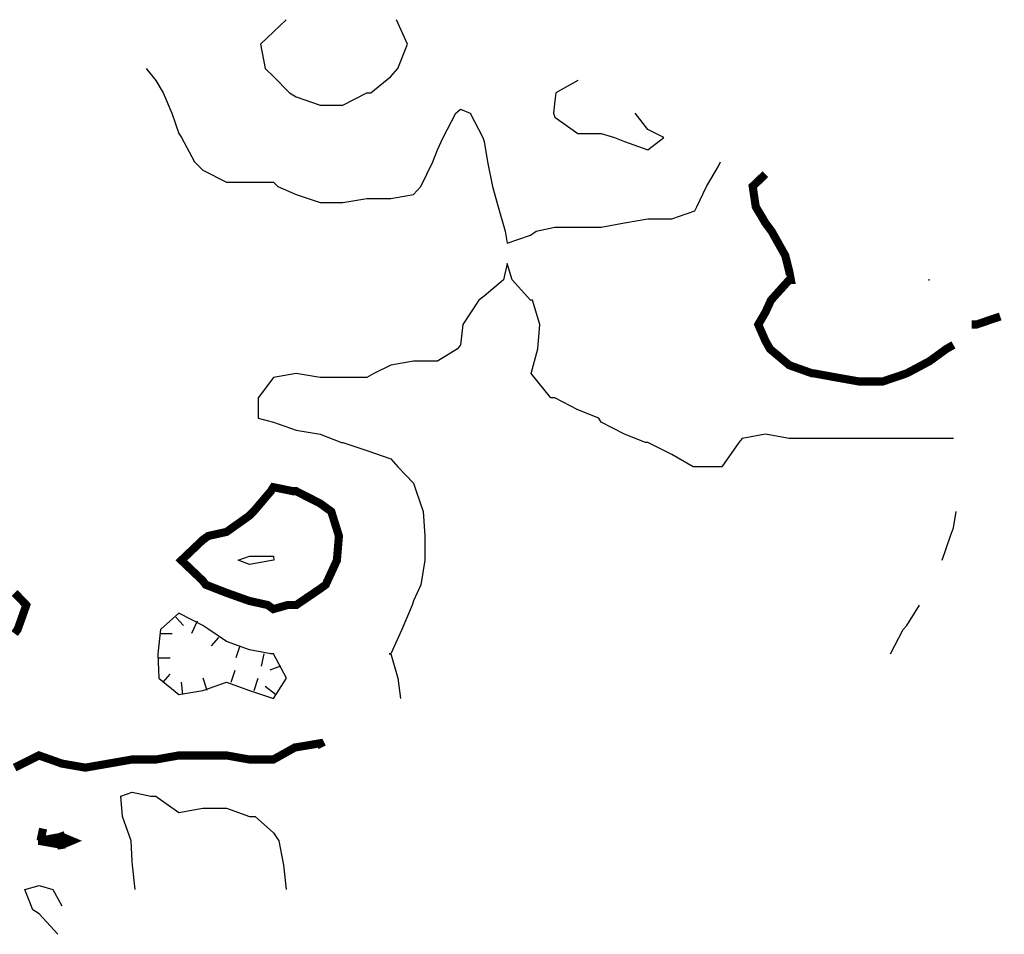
# Model space of a CAD drawing. Extents: x 628896 to 629898, y 4519176 to 4520140.
# Tile 23 of 24: x 629777 to 629898, y 4519245 to 4519358. Entities that reach past the tile are written whole.
import ezdxf

# ---------------------------------------------------------------- set-up
doc = ezdxf.new("R2010")
doc.units = 0

msp = doc.modelspace()

# ---------------------------------------------------------------- linework, layer by layer
at = {"layer": 'GSLAYER', "linetype": 'CONTINUOUS', "flags": 128}
for points in [[(629809.8125, 4519357.5), (629808.25, 4519356), (629806.6875, 4519354.5), (629807.25, 4519351.5), (629808.25, 4519350.5), (629810.25, 4519348.5), (629811.0625, 4519348), (629814, 4519347), (629816.8125, 4519347), (629819.75, 4519348.5), (629820.25, 4519348.5)], [(629820.25, 4519348.5), (629822.6875, 4519350.5), (629823.5625, 4519351.5), (629824.75, 4519354.5), (629823.375, 4519357.5)], [(629792.625, 4519351.5), (629793.8125, 4519350), (629794.6875, 4519348.5), (629795.75, 4519346), (629796.625, 4519343.5), (629796.9375, 4519343), (629798.5625, 4519340), (629799.5625, 4519339), (629802.5, 4519337.5), (629805.3125, 4519337.5), (629808.25, 4519337.5), (629808.8125, 4519337), (629811.0625, 4519336), (629814, 4519335), (629816.8125, 4519335), (629819.75, 4519335.5), (629822.6875, 4519335.5), (629825.5, 4519336), (629826.375, 4519337), (629827.875, 4519340), (629828.4375, 4519341.5), (629829.125, 4519343), (629830.6875, 4519346), (629831.25, 4519346.5), (629832.4375, 4519346), (629834, 4519343), (629834.1875, 4519342.5), (629834.5625, 4519340), (629835.1875, 4519337), (629835.875, 4519334.5), (629836.75, 4519331.5), (629837, 4519330), (629839.875, 4519331), (629840.5625, 4519331.5)], [(629845.6875, 4519350), (629843, 4519348.5), (629842.875, 4519347.5), (629842.6875, 4519346), (629842.875, 4519345.5), (629845.6875, 4519343.5), (629848.5625, 4519343.5), (629850.1875, 4519343), (629851.4375, 4519342.5), (629854.3125, 4519341.5), (629856.25, 4519343)], [(629856.25, 4519343), (629854.3125, 4519344), (629852.75, 4519346)], [(629840.5625, 4519331.5), (629842.875, 4519332), (629845.6875, 4519332), (629848.5625, 4519332), (629851.4375, 4519332.5), (629854.3125, 4519333), (629857.25, 4519333), (629860.0625, 4519334), (629860.3125, 4519334.5), (629861.5, 4519337), (629863, 4519339.5), (629863.25, 4519340)], [(629891.875, 4519306), (629888.9375, 4519306), (629886.125, 4519306), (629883.1875, 4519306), (629880.25, 4519306), (629877.4375, 4519306), (629874.5, 4519306), (629871.6875, 4519306), (629868.75, 4519306.5), (629865.875, 4519306), (629865.5, 4519305.5), (629863.375, 4519302.5), (629863, 4519302.5), (629860.0625, 4519302.5), (629859.875, 4519302.5), (629857.25, 4519304), (629854.3125, 4519305.5), (629854, 4519305.5), (629851.4375, 4519306.5), (629848.5625, 4519308), (629848.25, 4519308.5), (629845.6875, 4519309.5), (629842.875, 4519311), (629842.375, 4519311), (629839.9375, 4519314), (629840.75, 4519317), (629841, 4519320), (629840.125, 4519323), (629839.875, 4519323), (629837.625, 4519325.5), (629837, 4519327.5), (629836.5625, 4519325.5), (629834.1875, 4519323.5), (629833.5, 4519323), (629831.5625, 4519320), (629831.25, 4519317.5), (629830.875, 4519317), (629828.4375, 4519315.5), (629825.5, 4519315.5), (629822.6875, 4519315), (629820.625, 4519314), (629819.75, 4519313.5), (629816.8125, 4519313.5), (629814, 4519313.5), (629811.0625, 4519314), (629808.25, 4519313.5), (629806.375, 4519311), (629806.375, 4519308.5), (629808.25, 4519308), (629811.0625, 4519307), (629814, 4519306.5), (629816.625, 4519305.5), (629816.8125, 4519305.5), (629819.75, 4519304.5), (629822.6875, 4519303.5), (629823.5625, 4519302.5), (629825.5, 4519300.5), (629825.8125, 4519299.5), (629826.6875, 4519297), (629826.875, 4519294), (629826.875, 4519291), (629826.375, 4519288), (629825.5, 4519286), (629825.3125, 4519285.5), (629824.0625, 4519282.5), (629822.6875, 4519279.5), (629822.5, 4519279.5), (629822.6875, 4519279.5), (629823.5625, 4519276.5), (629823.875, 4519274)], [(629888.8125, 4519325.5), (629888.9375, 4519325.5), (629888.8125, 4519325.5)], [(629890.5, 4519291), (629891.5, 4519294), (629891.875, 4519295), (629892.1875, 4519297)], [(629803.9375, 4519291), (629805.3125, 4519291.5), (629808.25, 4519291.5), (629808.3125, 4519291), (629808.25, 4519291), (629805.3125, 4519290.5), (629803.9375, 4519291)], [(629884.125, 4519279.5), (629885.6875, 4519282.5), (629886.125, 4519283), (629887.6875, 4519285.5)], [(629809.875, 4519276.5), (629808.25, 4519279.5), (629807.9375, 4519279.5), (629805.3125, 4519280), (629802.5, 4519281), (629800.3125, 4519282.5), (629799.5625, 4519283), (629796.625, 4519284.5), (629794.375, 4519282.5), (629794.0625, 4519279.5), (629794.1875, 4519276.5), (629796.625, 4519274.5), (629799.5625, 4519275), (629802.5, 4519276), (629805.3125, 4519275), (629808.25, 4519274), (629809.875, 4519276.5)], [(629796.25, 4519284), (629797.1875, 4519283)], [(629798.875, 4519283.5), (629798.1875, 4519282)], [(629794.375, 4519282), (629795.8125, 4519282)], [(629801.5, 4519281.5), (629800.625, 4519280.5)], [(629804.125, 4519280.5), (629803.625, 4519279)], [(629794.0625, 4519279), (629795.5625, 4519279)], [(629807.0625, 4519279.5), (629806.75, 4519278)], [(629809.125, 4519278), (629807.8125, 4519277.5)], [(629794.6875, 4519276), (629795.5625, 4519277)], [(629800.125, 4519275), (629799.625, 4519276.5)], [(629803.0625, 4519276), (629803.5625, 4519277.5)], [(629805.875, 4519275), (629806.375, 4519276.5)], [(629797.125, 4519274.5), (629796.9375, 4519276)], [(629808.5, 4519274.5), (629807.25, 4519275.5)], [(629791.25, 4519250.5), (629790.9375, 4519253.5), (629790.875, 4519254), (629790.75, 4519256.5), (629789.6875, 4519259.5), (629789.5, 4519262), (629790.875, 4519262.5), (629793.1875, 4519262), (629793.8125, 4519262), (629796.625, 4519260), (629799.5625, 4519260.5), (629802.5, 4519260.5), (629805.3125, 4519259.5), (629806, 4519259.5), (629808.25, 4519257.5), (629808.9375, 4519256.5), (629809.5, 4519253.5), (629809.8125, 4519250.5)], [(629781.75, 4519245), (629779.4375, 4519247.5), (629778.6875, 4519248), (629777.6875, 4519250.5), (629779.4375, 4519251), (629781.125, 4519250.5), (629782.25, 4519248.5)]]:
    msp.add_lwpolyline(points, dxfattribs=at)
at = {"layer": 'GSLAYER', "linetype": 'CONTINUOUS', "const_width": 1, "flags": 128}
for points in [[(629891.875, 4519317.5), (629891, 4519317), (629888.9375, 4519315.5), (629886.125, 4519314), (629883.1875, 4519313), (629880.25, 4519313), (629877.4375, 4519313.5), (629874.6875, 4519314), (629874.5, 4519314), (629871.6875, 4519315), (629869.3125, 4519317), (629868.75, 4519318), (629867.875, 4519320), (629868.75, 4519321.5), (629869.4375, 4519323), (629871.6875, 4519325.5), (629871.875, 4519325.5), (629871.6875, 4519326.5), (629871.1875, 4519328.5), (629869.5, 4519331.5), (629868.75, 4519332.5), (629867.5625, 4519334.5), (629867.1875, 4519337), (629868.75, 4519338.5)], [(629897.625, 4519321), (629894.6875, 4519320), (629894.125, 4519320)], [(629807.5625, 4519285.5), (629805.3125, 4519286), (629802.5, 4519287), (629799.9375, 4519288), (629799.5625, 4519288.5), (629796.9375, 4519291), (629799.5625, 4519293.5), (629800.25, 4519294), (629802.5, 4519294.5), (629805.3125, 4519296.5), (629805.8125, 4519297), (629807.9375, 4519299.5), (629808.25, 4519300), (629810.6875, 4519299.5), (629811.0625, 4519299.5), (629814, 4519298), (629815.375, 4519297), (629816.3125, 4519294), (629816.0625, 4519291), (629814.6875, 4519288), (629814, 4519287.5), (629811.0625, 4519285.5), (629810, 4519285.5), (629808.25, 4519285), (629807.5625, 4519285.5)], [(629776.4375, 4519287), (629777.875, 4519285.5), (629776.8125, 4519282.5), (629776.4375, 4519282)], [(629776.4375, 4519265.5), (629779.4375, 4519267), (629782.25, 4519266), (629785.125, 4519265.5), (629788, 4519266), (629790.875, 4519266.5), (629793.8125, 4519266.5), (629796.625, 4519267), (629799.5625, 4519267), (629802.5, 4519267), (629805.3125, 4519266.5), (629808.25, 4519266.5), (629810.9375, 4519268), (629811.0625, 4519268), (629814, 4519268.5), (629814.25, 4519268)], [(629779.625, 4519256.5), (629779.9375, 4519258)], [(629783.4375, 4519256.5), (629782.25, 4519257), (629779.4375, 4519256.5), (629779.3125, 4519256.5), (629779.4375, 4519256.5), (629782.25, 4519256), (629783.4375, 4519256.5)], [(629782.5625, 4519256), (629782, 4519257.5)], [(629782, 4519257), (629782.25, 4519255.5)]]:
    msp.add_lwpolyline(points, dxfattribs=at)

doc.saveas('drawing.dxf')
